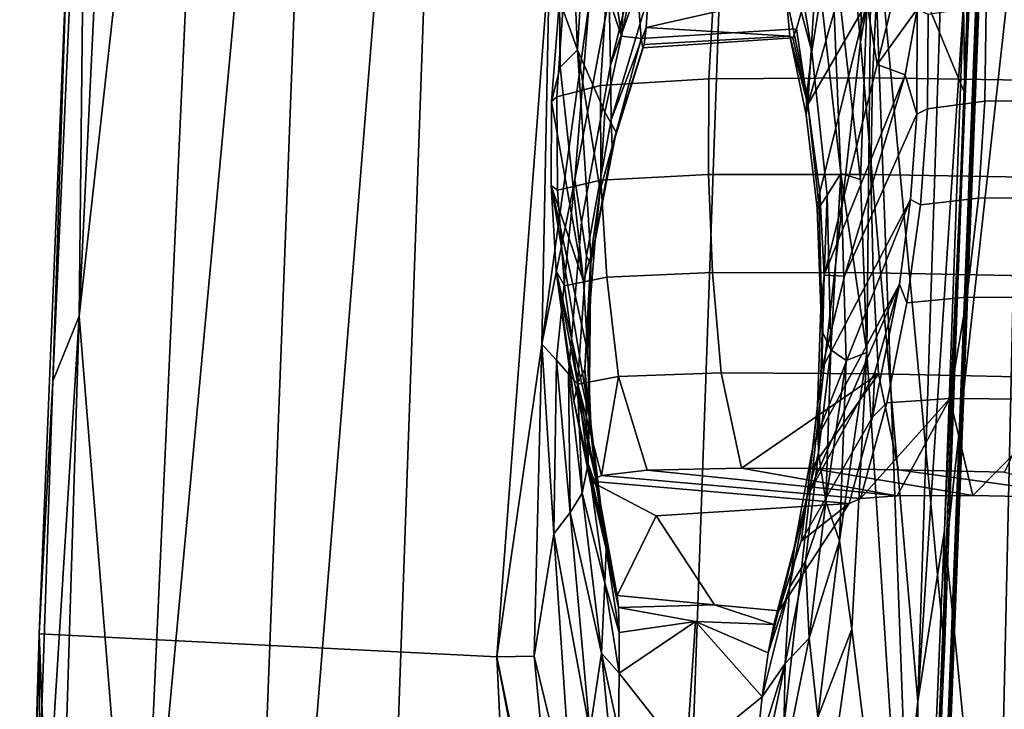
# Model space of a CAD drawing. Header units: millimetres. Extents: x -340 to 319, y -456 to 358.
# Tile 15 of 88: x -318 to -242, y -68 to -15. Entities that reach past the tile are written whole.
import ezdxf

# ---------------------------------------------------------------- set-up
doc = ezdxf.new("R2010")
doc.units = ezdxf.units.MM
doc.layers.add('Layer 01', color=7, linetype='Continuous', true_color=0x000000)

msp = doc.modelspace()

# ---------------------------------------------------------------- linework, layer by layer
at = {"layer": 'Layer 01'}
for points in [[(-238.061, 146.188, 450.223), (-241.882, 41.782, 448.369), (-245.604, -50.416, 462.064)], [(-248.192, -114.359, 466.107), (-238.171, 144.646, 450.591), (-218.765, -79.376, 468.345)], [(-246.589, -56.102, 491.058), (-238.171, 144.646, 450.591), (-248.192, -114.359, 466.107)], [(-238.171, 144.646, 450.591), (-246.589, -56.102, 491.058), (-239.152, 134.122, 478.11)], [(-240.678, -2.66, 490.619), (-239.152, 134.122, 478.11), (-246.589, -56.102, 491.058)], [(-293.65, 70.404, 693.217), (-301.461, 69.471, 693.117), (-308.919, -94.499, 702.844)], [(-293.65, 70.404, 693.217), (-308.919, -94.499, 702.844), (-302.444, -159.656, 706.898)], [(-302.444, -159.656, 706.898), (-283.917, 70, 693.28), (-293.65, 70.404, 693.217)], [(-302.444, -159.656, 706.898), (-292.066, -160.316, 706.976), (-283.917, 70, 693.28)], [(-292.066, -160.316, 706.976), (-269.308, -160.596, 706.9), (-261.185, 68.906, 693.269), (-283.917, 70, 693.28)], [(-313.464, -38.108, 699.016), (-308.919, -94.499, 702.844), (-301.461, 69.471, 693.117)], [(-313.464, -38.108, 699.016), (-301.461, 69.471, 693.117), (-310.326, 27.211, 695.143)], [(-269.308, -160.596, 706.9), (-253.194, -16.936, 698.088), (-261.185, 68.906, 693.269)], [(-261.185, 68.906, 693.269), (-253.194, -16.936, 698.088), (-251.311, 48.778, 694.184)], [(-245.151, -20.916, 687.056), (-252.33, -3.64, 685.415), (-243.274, 51.532, 682.751)], [(-245.151, -20.916, 687.056), (-243.274, 51.532, 682.751), (-244.153, 11.887, 685.119)], [(-251.311, 48.778, 694.184), (-253.194, -16.936, 698.088), (-245.783, 25.684, 695.043)], [(-232.948, -41.005, 448.219), (-248.31, -123.073, 458.14), (-241.882, 41.782, 448.369)], [(-248.31, -123.073, 458.14), (-245.604, -50.416, 462.064), (-241.882, 41.782, 448.369)], [(-313.464, -38.108, 699.016), (-310.326, 27.211, 695.143), (-312.883, 16.092, 695.062)], [(-253.194, -16.936, 698.088), (-248.772, -67.811, 700.567), (-245.783, 25.684, 695.043)], [(-245.783, 25.684, 695.043), (-248.772, -67.811, 700.567), (-245.269, -14.01, 696.705)], [(-312.883, 16.092, 695.062), (-315.515, -43.125, 698.68), (-313.464, -38.108, 699.016)], [(-314.395, -9.661, 687.117), (-315.515, -43.125, 698.68), (-312.883, 16.092, 695.062)], [(-245.151, -20.916, 687.056), (-244.153, 11.887, 685.119), (-245.269, -14.01, 696.705)], [(-271.894, 6.054, 463.239), (-273.865, -0.775, 467.566), (-271.636, -16.503, 620.783), (-270.968, -5.535, 559.876)], [(-271.636, -16.503, 620.783), (-273.865, -0.775, 467.566), (-274.476, -8.123, 499.074)], [(-251.708, -2.185, 495.507), (-257.274, -21.772, 659.67), (-252.708, -13.898, 550.136)], [(-256.575, -10.449, 606.156), (-257.274, -21.772, 659.67), (-251.708, -2.185, 495.507)], [(-246.589, -56.102, 491.058), (-242.727, -94.852, 496.851), (-240.678, -2.66, 490.619)], [(-227.049, -14.199, 497.554), (-240.678, -2.66, 490.619), (-242.727, -94.852, 496.851)], [(-252.33, -3.64, 685.415), (-253.213, -27.563, 686.815), (-255.535, -7.236, 685.375)], [(-253.213, -27.563, 686.815), (-252.33, -3.64, 685.415), (-252.707, -40.899, 687.675)], [(-252.707, -40.899, 687.675), (-252.33, -3.64, 685.415), (-248.599, -105.084, 691.956)], [(-248.599, -105.084, 691.956), (-252.33, -3.64, 685.415), (-246.736, -63.846, 689.569)], [(-245.151, -20.916, 687.056), (-246.736, -63.846, 689.569), (-252.33, -3.64, 685.415)], [(-269.163, -5.336, 683.847), (-272.49, -18.734, 683.835), (-272.585, -13.513, 685.411)], [(-269.163, -5.336, 683.847), (-269.382, -9.967, 682.078), (-272.49, -18.734, 683.835)], [(-271.636, -16.503, 620.783), (-270.538, -11.108, 606.27), (-270.968, -5.535, 559.876)], [(-258.96, -10.169, 681.093), (-258.903, -5.758, 683.196), (-256.946, -17.676, 683.18)], [(-256.946, -17.676, 683.18), (-258.903, -5.758, 683.196), (-256.269, -13.29, 685.145)], [(-254.728, -27.107, 686.085), (-256.269, -13.29, 685.145), (-255.535, -7.236, 685.375)], [(-254.728, -27.107, 686.085), (-255.535, -7.236, 685.375), (-253.213, -27.563, 686.815)], [(-275.476, -7.634, 468.084), (-276.432, -13.705, 468.645), (-275.031, -17.565, 536.284)], [(-275.031, -17.565, 536.284), (-274.476, -8.123, 499.074), (-275.476, -7.634, 468.084)], [(-272.926, -22.371, 627.328), (-271.636, -16.503, 620.783), (-274.476, -8.123, 499.074), (-275.031, -17.565, 536.284)], [(-251.913, -18.698, 544.287), (-249.32, -8.128, 467.8), (-252.708, -13.898, 550.136)], [(-249.32, -8.128, 467.8), (-251.913, -18.698, 544.287), (-248.84, -14.411, 467.959)], [(-314.395, -9.661, 687.117), (-316.549, -62.612, 690.214), (-315.515, -43.125, 698.68)], [(-316.549, -62.612, 690.214), (-314.395, -9.661, 687.117), (-277.181, -10.45, 685.86), (-281.261, -64.373, 689.08)], [(-277.181, -10.45, 685.86), (-277.776, -40.248, 687.579), (-281.261, -64.373, 689.08)], [(-277.181, -10.45, 685.86), (-274.138, -13.936, 685.956), (-277.776, -40.248, 687.579)], [(-269.382, -9.967, 682.078), (-269.574, -13.452, 679.148), (-272.44, -22.97, 679.795), (-272.49, -18.734, 683.835)], [(-256.575, -10.449, 606.156), (-270.538, -11.108, 606.27), (-270.109, -16.681, 652.663), (-258.149, -15.946, 652.534)], [(-258.96, -10.169, 681.093), (-256.946, -17.676, 683.18), (-257.341, -20.941, 678.648), (-258.934, -13.364, 677.865)], [(-258.149, -15.946, 652.534), (-257.274, -21.772, 659.67), (-256.575, -10.449, 606.156)], [(-234.833, -10.572, 447.015), (-243.508, -14.16, 452.503), (-243.6, -21.516, 453.051), (-235.007, -21.445, 447.873)], [(-270.109, -16.681, 652.663), (-270.538, -11.108, 606.27), (-271.636, -16.503, 620.783)], [(-264.478, -12.547, 433.785), (-264.895, -19.794, 434.105), (-273.255, -20.313, 444.223), (-272.802, -13.155, 443.885)], [(-251.906, -12.407, 427.581), (-252.287, -19.717, 427.895), (-264.895, -19.794, 434.105), (-264.478, -12.547, 433.785)], [(-238.478, -12.564, 424.307), (-238.833, -19.912, 424.622), (-252.287, -19.717, 427.895), (-251.906, -12.407, 427.581)], [(-272.802, -13.155, 443.885), (-273.255, -20.313, 444.223), (-276.617, -21.175, 457.081), (-276.142, -14.12, 456.71)], [(-274.737, -30.847, 684.206), (-275.23, -27.563, 686.209), (-272.585, -13.513, 685.411), (-272.49, -18.734, 683.835)], [(-275.23, -27.563, 686.209), (-274.138, -13.936, 685.956), (-272.585, -13.513, 685.411)], [(-272.44, -22.97, 679.795), (-269.574, -13.452, 679.148), (-269.74, -15.83, 674.9)], [(-269.74, -15.83, 674.9), (-258.934, -13.364, 677.865), (-258.662, -16.498, 667.798)], [(-258.934, -13.364, 677.865), (-269.74, -15.83, 674.9), (-269.574, -13.452, 679.148)], [(-258.934, -13.364, 677.865), (-257.341, -20.941, 678.648), (-257.392, -22.564, 671.193), (-258.662, -16.498, 667.798)], [(-255.767, -28.767, 683.8), (-256.946, -17.676, 683.18), (-256.269, -13.29, 685.145), (-254.728, -27.107, 686.085)], [(-275.23, -27.563, 686.209), (-277.776, -40.248, 687.579), (-274.138, -13.936, 685.956)], [(-276.142, -14.12, 456.71), (-276.617, -21.175, 457.081), (-277.051, -21.55, 468.767), (-276.432, -13.705, 468.645)], [(-276.432, -13.705, 468.645), (-277.051, -21.55, 468.767), (-276.369, -18.885, 493.243)], [(-276.369, -18.885, 493.243), (-275.031, -17.565, 536.284), (-276.432, -13.705, 468.645)], [(-252.708, -13.898, 550.136), (-257.274, -21.772, 659.67), (-256.345, -28.557, 659.924)], [(-256.345, -28.557, 659.924), (-255.995, -34.941, 659.023), (-251.913, -18.698, 544.287), (-252.708, -13.898, 550.136)], [(-249.745, -19.482, 493.717), (-248.84, -14.411, 467.959), (-251.913, -18.698, 544.287)], [(-248.84, -14.411, 467.959), (-249.745, -19.482, 493.717), (-248.858, -22.509, 468.765)], [(-247.983, -14.833, 460.682), (-248.84, -14.411, 467.959), (-248.858, -22.509, 468.765), (-248.039, -22.115, 461.187)], [(-246.717, -54.629, 699.126), (-245.269, -14.01, 696.705), (-248.772, -67.811, 700.567)], [(-243.508, -14.16, 452.503), (-247.983, -14.833, 460.682), (-248.039, -22.115, 461.187), (-243.6, -21.516, 453.051)], [(-246.717, -54.629, 699.126), (-245.151, -20.916, 687.056), (-245.269, -14.01, 696.705)], [(-227.049, -14.199, 497.554), (-242.727, -94.852, 496.851), (-227.489, -77.697, 501.527)], [(-272.367, -25.045, 672.564), (-272.44, -22.97, 679.795), (-269.74, -15.83, 674.9), (-269.884, -17.136, 669.175)], [(-270.006, -17.408, 661.815), (-258.432, -16.634, 660.845), (-258.149, -15.946, 652.534), (-270.109, -16.681, 652.663)], [(-269.74, -15.83, 674.9), (-258.662, -16.498, 667.798), (-269.884, -17.136, 669.175)], [(-258.432, -16.634, 660.845), (-257.274, -21.772, 659.67), (-258.149, -15.946, 652.534)], [(-272.043, -23.897, 659.924), (-270.109, -16.681, 652.663), (-271.636, -16.503, 620.783), (-272.926, -22.371, 627.328)], [(-270.109, -16.681, 652.663), (-272.043, -23.897, 659.924), (-270.006, -17.408, 661.815)], [(-269.884, -17.136, 669.175), (-258.662, -16.498, 667.798), (-258.432, -16.634, 660.845), (-270.006, -17.408, 661.815)], [(-258.662, -16.498, 667.798), (-257.392, -22.564, 671.193), (-257.274, -21.772, 659.67)], [(-258.432, -16.634, 660.845), (-258.662, -16.498, 667.798), (-257.274, -21.772, 659.67)], [(-269.884, -17.136, 669.175), (-272.043, -23.897, 659.924), (-272.367, -25.045, 672.564)], [(-269.884, -17.136, 669.175), (-270.006, -17.408, 661.815), (-272.043, -23.897, 659.924)], [(-259.518, -166.507, 706.97), (-248.772, -67.811, 700.567), (-253.194, -16.936, 698.088), (-269.308, -160.596, 706.9)], [(-276.369, -18.885, 493.243), (-274.568, -35.413, 626.513), (-274.001, -33.483, 648.322), (-275.031, -17.565, 536.284)], [(-275.031, -17.565, 536.284), (-273.284, -28.386, 650.822), (-272.926, -22.371, 627.328)], [(-274.001, -33.483, 648.322), (-273.284, -28.386, 650.822), (-275.031, -17.565, 536.284)], [(-256.395, -29.716, 678.871), (-257.341, -20.941, 678.648), (-256.946, -17.676, 683.18), (-255.767, -28.767, 683.8)], [(-276.369, -18.885, 493.243), (-277.051, -21.55, 468.767), (-274.568, -35.413, 626.513)], [(-274.349, -33.457, 679.587), (-274.737, -30.847, 684.206), (-272.49, -18.734, 683.835), (-272.44, -22.97, 679.795)], [(-251.913, -18.698, 544.287), (-255.995, -34.941, 659.023), (-249.745, -19.482, 493.717)], [(-252.287, -19.717, 427.895), (-252.394, -27.165, 428.515), (-264.939, -27.185, 434.714), (-264.895, -19.794, 434.105)], [(-254.445, -35.017, 616.464), (-249.745, -19.482, 493.717), (-255.995, -34.941, 659.023)], [(-254.445, -35.017, 616.464), (-248.858, -22.509, 468.765), (-249.745, -19.482, 493.717)], [(-238.833, -19.912, 424.622), (-238.989, -27.394, 425.241), (-252.394, -27.165, 428.515), (-252.287, -19.717, 427.895)], [(-273.255, -20.313, 444.223), (-273.245, -27.62, 444.791), (-276.584, -28.387, 457.576), (-276.617, -21.175, 457.081)], [(-264.895, -19.794, 434.105), (-264.939, -27.185, 434.714), (-273.245, -27.62, 444.791), (-273.255, -20.313, 444.223)], [(-277.073, -28.018, 469.201), (-277.051, -21.55, 468.767), (-276.617, -21.175, 457.081), (-276.584, -28.387, 457.576)], [(-256.54, -29.769, 670.978), (-257.392, -22.564, 671.193), (-257.341, -20.941, 678.648), (-256.395, -29.716, 678.871)], [(-246.717, -54.629, 699.126), (-246.736, -63.846, 689.569), (-245.151, -20.916, 687.056)], [(-277.073, -28.018, 469.201), (-274.568, -35.413, 626.513), (-277.051, -21.55, 468.767)], [(-256.345, -28.557, 659.924), (-257.274, -21.772, 659.67), (-257.392, -22.564, 671.193), (-256.54, -29.769, 670.978)], [(-243.6, -21.516, 453.051), (-248.039, -22.115, 461.187), (-248.585, -29.513, 461.527), (-244.09, -28.996, 453.352)], [(-235.007, -21.445, 447.873), (-243.6, -21.516, 453.051), (-244.09, -28.996, 453.352), (-235.443, -28.971, 448.188)], [(-272.043, -23.897, 659.924), (-272.926, -22.371, 627.328), (-273.284, -28.386, 650.822)], [(-256.192, -42.178, 656.427), (-249.336, -29.113, 469.233), (-248.858, -22.509, 468.765), (-254.445, -35.017, 616.464)], [(-248.858, -22.509, 468.765), (-249.336, -29.113, 469.233), (-248.585, -29.513, 461.527), (-248.039, -22.115, 461.187)], [(-274.022, -34.103, 671.813), (-274.349, -33.457, 679.587), (-272.44, -22.97, 679.795), (-272.367, -25.045, 672.564)], [(-273.676, -32.231, 662.132), (-274.022, -34.103, 671.813), (-272.367, -25.045, 672.564), (-272.043, -23.897, 659.924)], [(-273.676, -32.231, 662.132), (-272.043, -23.897, 659.924), (-273.284, -28.386, 650.822)], [(-264.939, -27.185, 434.714), (-264.618, -34.736, 435.611), (-272.78, -35.095, 445.588), (-273.245, -27.62, 444.791)], [(-252.394, -27.165, 428.515), (-252.231, -34.768, 429.442), (-264.618, -34.736, 435.611), (-264.939, -27.185, 434.714)], [(-254.728, -27.107, 686.085), (-255.481, -40.687, 684.123), (-255.767, -28.767, 683.8)], [(-254.728, -27.107, 686.085), (-254.306, -41.515, 686.9), (-255.481, -40.687, 684.123)], [(-252.707, -40.899, 687.675), (-254.306, -41.515, 686.9), (-254.728, -27.107, 686.085)], [(-253.213, -27.563, 686.815), (-252.707, -40.899, 687.675), (-254.728, -27.107, 686.085)], [(-238.989, -27.394, 425.241), (-238.952, -35.027, 426.163), (-252.231, -34.768, 429.442), (-252.394, -27.165, 428.515)], [(-275.23, -27.563, 686.209), (-276.64, -41.502, 686.969), (-277.776, -40.248, 687.579)], [(-276.584, -28.387, 457.576), (-276.046, -35.77, 458.194), (-276.676, -34.612, 469.332), (-277.073, -28.018, 469.201)], [(-274.568, -35.413, 626.513), (-277.073, -28.018, 469.201), (-274.243, -40.925, 649.635)], [(-274.014, -46.381, 647.048), (-274.243, -40.925, 649.635), (-277.073, -28.018, 469.201)], [(-274.014, -46.381, 647.048), (-277.073, -28.018, 469.201), (-276.676, -34.612, 469.332)], [(-275.732, -42.547, 684.555), (-276.64, -41.502, 686.969), (-275.23, -27.563, 686.209), (-274.737, -30.847, 684.206)], [(-273.245, -27.62, 444.791), (-272.78, -35.095, 445.588), (-276.046, -35.77, 458.194), (-276.584, -28.387, 457.576)], [(-274.465, -42.175, 668.249), (-273.676, -32.231, 662.132), (-273.284, -28.386, 650.822), (-274.001, -33.483, 648.322)], [(-255.995, -34.941, 659.023), (-256.345, -28.557, 659.924), (-256.54, -29.769, 670.978), (-256.269, -37.518, 670.115)], [(-255.767, -28.767, 683.8), (-256.151, -39.279, 678.558), (-256.395, -29.716, 678.871)], [(-255.767, -28.767, 683.8), (-255.481, -40.687, 684.123), (-256.151, -39.279, 678.558)], [(-256.867, -48.047, 655.596), (-250.198, -35.638, 469.624), (-249.336, -29.113, 469.233)], [(-256.867, -48.047, 655.596), (-249.336, -29.113, 469.233), (-256.192, -42.178, 656.427)], [(-250.198, -35.638, 469.624), (-249.628, -37.06, 461.703), (-248.585, -29.513, 461.527), (-249.336, -29.113, 469.233)], [(-244.09, -28.996, 453.352), (-248.585, -29.513, 461.527), (-249.628, -37.06, 461.703), (-244.989, -36.633, 453.407)], [(-235.443, -28.971, 448.188), (-244.09, -28.996, 453.352), (-244.989, -36.633, 453.407), (-236.183, -36.657, 448.279)], [(-256.269, -37.518, 670.115), (-256.54, -29.769, 670.978), (-256.395, -29.716, 678.871), (-256.151, -39.279, 678.558)], [(-275.025, -43.316, 679.394), (-275.732, -42.547, 684.555), (-274.737, -30.847, 684.206), (-274.349, -33.457, 679.587)], [(-274.022, -34.103, 671.813), (-273.676, -32.231, 662.132), (-274.465, -42.175, 668.249)], [(-274.465, -42.175, 668.249), (-275.025, -43.316, 679.394), (-274.349, -33.457, 679.587), (-274.022, -34.103, 671.813)], [(-274.001, -33.483, 648.322), (-274.568, -35.413, 626.513), (-274.243, -40.925, 649.635)], [(-274.001, -33.483, 648.322), (-274.133, -45.746, 660.308), (-274.465, -42.175, 668.249)], [(-274.133, -45.746, 660.308), (-274.001, -33.483, 648.322), (-274.243, -40.925, 649.635)], [(-275.008, -43.337, 458.934), (-275.32, -44.643, 469.893), (-276.676, -34.612, 469.332), (-276.046, -35.77, 458.194)], [(-276.676, -34.612, 469.332), (-275.713, -41.265, 498.905), (-273.544, -51.017, 642.979)], [(-276.676, -34.612, 469.332), (-273.544, -51.017, 642.979), (-274.014, -46.381, 647.048)], [(-275.713, -41.265, 498.905), (-276.676, -34.612, 469.332), (-275.32, -44.643, 469.893)], [(-264.618, -34.736, 435.611), (-263.94, -42.467, 436.797), (-271.868, -42.753, 446.614), (-272.78, -35.095, 445.588)], [(-252.231, -34.768, 429.442), (-251.806, -42.543, 430.674), (-263.94, -42.467, 436.797), (-264.618, -34.736, 435.611)], [(-238.952, -35.027, 426.163), (-238.727, -42.826, 427.388), (-251.806, -42.543, 430.674), (-252.231, -34.768, 429.442)], [(-272.78, -35.095, 445.588), (-271.868, -42.753, 446.614), (-275.008, -43.337, 458.934), (-276.046, -35.77, 458.194)], [(-250.198, -35.638, 469.624), (-256.867, -48.047, 655.596), (-257.314, -52.015, 644.414)], [(-250.198, -35.638, 469.624), (-257.314, -52.015, 644.414), (-252.108, -42.442, 498.317)], [(-256.192, -42.178, 656.427), (-255.995, -34.941, 659.023), (-256.269, -37.518, 670.115), (-256.51, -44.983, 669.75)], [(-255.995, -34.941, 659.023), (-256.192, -42.178, 656.427), (-254.445, -35.017, 616.464)], [(-252.29, -45.88, 470.213), (-251.175, -44.785, 461.716), (-249.628, -37.06, 461.703), (-250.198, -35.638, 469.624)], [(-252.108, -42.442, 498.317), (-252.29, -45.88, 470.213), (-250.198, -35.638, 469.624)], [(-244.989, -36.633, 453.407), (-249.628, -37.06, 461.703), (-251.175, -44.785, 461.716), (-246.305, -44.459, 453.217)], [(-236.183, -36.657, 448.279), (-244.989, -36.633, 453.407), (-246.305, -44.459, 453.217), (-237.236, -44.534, 448.146)], [(-256.51, -44.983, 669.75), (-256.269, -37.518, 670.115), (-256.151, -39.279, 678.558), (-256.448, -48.654, 678.631)], [(-317.529, -103.42, 702.171), (-315.768, -112.66, 703.464), (-313.464, -38.108, 699.016)], [(-317.529, -103.42, 702.171), (-313.464, -38.108, 699.016), (-315.515, -43.125, 698.68)], [(-315.768, -112.66, 703.464), (-308.919, -94.499, 702.844), (-313.464, -38.108, 699.016)], [(-255.481, -40.687, 684.123), (-256.448, -48.654, 678.631), (-256.151, -39.279, 678.558)], [(-281.261, -64.373, 689.08), (-277.776, -40.248, 687.579), (-278.377, -64.316, 688.976)], [(-277.776, -40.248, 687.579), (-276.859, -54.876, 687.682), (-278.377, -64.316, 688.976)], [(-276.64, -41.502, 686.969), (-276.859, -54.876, 687.682), (-277.776, -40.248, 687.579)], [(-273.549, -51.38, 659.574), (-274.133, -45.746, 660.308), (-274.243, -40.925, 649.635), (-274.014, -46.381, 647.048)], [(-255.481, -40.687, 684.123), (-255.869, -52.385, 684.604), (-256.448, -48.654, 678.631)], [(-254.306, -41.515, 686.9), (-255.869, -52.385, 684.604), (-255.481, -40.687, 684.123)], [(-254.822, -55.434, 687.667), (-252.707, -40.899, 687.675), (-253.862, -62.237, 688.896)], [(-254.306, -41.515, 686.9), (-252.707, -40.899, 687.675), (-254.822, -55.434, 687.667)], [(-252.707, -40.899, 687.675), (-248.599, -105.084, 691.956), (-253.862, -62.237, 688.896)], [(-248.31, -123.073, 458.14), (-232.948, -41.005, 448.219), (-235.131, -102.777, 451.826)], [(-276.64, -41.502, 686.969), (-275.608, -53.238, 684.916), (-276.859, -54.876, 687.682)], [(-276.64, -41.502, 686.969), (-275.732, -42.547, 684.555), (-275.608, -53.238, 684.916)], [(-275.32, -44.643, 469.893), (-273.114, -54.294, 622.292), (-273.544, -51.017, 642.979), (-275.713, -41.265, 498.905)], [(-254.306, -41.515, 686.9), (-254.822, -55.434, 687.667), (-255.869, -52.385, 684.604)], [(-275.025, -43.316, 679.394), (-274.465, -42.175, 668.249), (-274.214, -49.465, 670.569)], [(-274.465, -42.175, 668.249), (-274.133, -45.746, 660.308), (-274.214, -49.465, 670.569)], [(-269.661, -49.972, 445.849), (-271.868, -42.753, 446.614), (-263.94, -42.467, 436.797), (-262.374, -49.812, 437.687)], [(-251.806, -42.543, 430.674), (-262.374, -49.812, 437.687), (-263.94, -42.467, 436.797)], [(-252.29, -45.88, 470.213), (-252.108, -42.442, 498.317), (-257.314, -52.015, 644.414), (-257.785, -55.462, 629.811)], [(-256.51, -44.983, 669.75), (-256.867, -48.047, 655.596), (-256.192, -42.178, 656.427)], [(-316.549, -62.612, 690.214), (-317.529, -103.42, 702.171), (-315.515, -43.125, 698.68)], [(-275.732, -42.547, 684.555), (-275.025, -43.316, 679.394), (-274.682, -51.742, 679.302)], [(-275.732, -42.547, 684.555), (-274.682, -51.742, 679.302), (-275.608, -53.238, 684.916)], [(-271.868, -42.753, 446.614), (-273.189, -50.392, 456.633), (-275.008, -43.337, 458.934)], [(-271.868, -42.753, 446.614), (-269.661, -49.972, 445.849), (-273.189, -50.392, 456.633)], [(-251.806, -42.543, 430.674), (-256.991, -49.839, 434.475), (-262.374, -49.812, 437.687)], [(-251.806, -42.543, 430.674), (-250.273, -49.942, 431.783), (-256.991, -49.839, 434.475)], [(-250.273, -49.942, 431.783), (-251.806, -42.543, 430.674), (-238.727, -42.826, 427.388), (-242.087, -50.126, 429.564)], [(-275.32, -44.643, 469.893), (-275.008, -43.337, 458.934), (-274.053, -50.822, 465.936)], [(-275.025, -43.316, 679.394), (-274.214, -49.465, 670.569), (-274.682, -51.742, 679.302)], [(-275.008, -43.337, 458.934), (-273.189, -50.392, 456.633), (-274.053, -50.822, 465.936)], [(-275.32, -44.643, 469.893), (-274.053, -50.822, 465.936), (-271.977, -59.653, 645.981)], [(-273.114, -54.294, 622.292), (-275.32, -44.643, 469.893), (-271.977, -59.653, 645.981)], [(-252.29, -45.88, 470.213), (-254.09, -52.548, 470.477), (-253.197, -52.164, 462.128), (-251.175, -44.785, 461.716)], [(-253.197, -52.164, 462.128), (-250.368, -51.953, 455.528), (-246.305, -44.459, 453.217)], [(-253.197, -52.164, 462.128), (-246.305, -44.459, 453.217), (-251.175, -44.785, 461.716)], [(-244.533, -51.934, 450.447), (-246.305, -44.459, 453.217), (-250.368, -51.953, 455.528)], [(-237.236, -44.534, 448.146), (-246.305, -44.459, 453.217), (-244.533, -51.934, 450.447)], [(-237.236, -44.534, 448.146), (-244.533, -51.934, 450.447), (-234.617, -52.138, 446.686)], [(-256.867, -48.047, 655.596), (-256.51, -44.983, 669.75), (-257.351, -52.117, 669.519), (-258.274, -55.741, 658.568)], [(-256.448, -48.654, 678.631), (-257.351, -52.117, 669.519), (-256.51, -44.983, 669.75)], [(-274.214, -49.465, 670.569), (-274.133, -45.746, 660.308), (-273.549, -51.38, 659.574)], [(-257.785, -55.462, 629.811), (-254.09, -52.548, 470.477), (-252.29, -45.88, 470.213)], [(-272.833, -56.091, 658.984), (-273.549, -51.38, 659.574), (-274.014, -46.381, 647.048)], [(-272.833, -56.091, 658.984), (-274.014, -46.381, 647.048), (-273.544, -51.017, 642.979)], [(-256.867, -48.047, 655.596), (-258.274, -55.741, 658.568), (-257.314, -52.015, 644.414)], [(-257.351, -52.117, 669.519), (-256.448, -48.654, 678.631), (-257.454, -56.984, 678.759), (-258.676, -59.03, 669.365)], [(-255.869, -52.385, 684.604), (-257.454, -56.984, 678.759), (-256.448, -48.654, 678.631)], [(-274.682, -51.742, 679.302), (-274.214, -49.465, 670.569), (-272.927, -58.669, 669.87)], [(-272.927, -58.669, 669.87), (-274.214, -49.465, 670.569), (-273.549, -51.38, 659.574), (-272.833, -56.091, 658.984)], [(-273.189, -50.392, 456.633), (-269.661, -49.972, 445.849), (-250.368, -51.953, 455.528), (-253.197, -52.164, 462.128)], [(-262.374, -49.812, 437.687), (-250.368, -51.953, 455.528), (-269.661, -49.972, 445.849)], [(-262.374, -49.812, 437.687), (-256.991, -49.839, 434.475), (-244.533, -51.934, 450.447), (-250.368, -51.953, 455.528)], [(-256.991, -49.839, 434.475), (-250.273, -49.942, 431.783), (-234.617, -52.138, 446.686), (-244.533, -51.934, 450.447)], [(-242.087, -50.126, 429.564), (-234.617, -52.138, 446.686), (-250.273, -49.942, 431.783)], [(-274.053, -50.822, 465.936), (-273.189, -50.392, 456.633), (-253.197, -52.164, 462.128), (-254.09, -52.548, 470.477)], [(-268.963, -53.504, 513.392), (-271.977, -59.653, 645.981), (-274.053, -50.822, 465.936)], [(-254.09, -52.548, 470.477), (-268.963, -53.504, 513.392), (-274.053, -50.822, 465.936)], [(-249.915, -157.031, 468.198), (-245.604, -50.416, 462.064), (-248.31, -123.073, 458.14)], [(-273.544, -51.017, 642.979), (-273.114, -54.294, 622.292), (-271.977, -59.653, 645.981)], [(-273.544, -51.017, 642.979), (-271.977, -59.653, 645.981), (-271.88, -60.577, 655.73)], [(-272.833, -56.091, 658.984), (-273.544, -51.017, 642.979), (-271.88, -60.577, 655.73)], [(-275.608, -53.238, 684.916), (-274.682, -51.742, 679.302), (-273.188, -64.087, 679.219)], [(-274.682, -51.742, 679.302), (-272.927, -58.669, 669.87), (-273.188, -64.087, 679.219)], [(-257.314, -52.015, 644.414), (-258.274, -55.741, 658.568), (-259.883, -61.89, 656.035), (-259.51, -60.831, 645.725)], [(-257.314, -52.015, 644.414), (-259.51, -60.831, 645.725), (-257.785, -55.462, 629.811)], [(-257.351, -52.117, 669.519), (-258.676, -59.03, 669.365), (-258.274, -55.741, 658.568)], [(-255.869, -52.385, 684.604), (-257.162, -62.941, 685.036), (-257.454, -56.984, 678.759)], [(-254.822, -55.434, 687.667), (-257.162, -62.941, 685.036), (-255.869, -52.385, 684.604)], [(-254.09, -52.548, 470.477), (-259.51, -60.831, 645.725), (-264.456, -60.355, 645.641), (-268.963, -53.504, 513.392)], [(-259.51, -60.831, 645.725), (-254.09, -52.548, 470.477), (-257.785, -55.462, 629.811)], [(-276.859, -54.876, 687.682), (-275.608, -53.238, 684.916), (-274.085, -70.101, 685.519)], [(-275.608, -53.238, 684.916), (-273.188, -64.087, 679.219), (-274.085, -70.101, 685.519)], [(-268.963, -53.504, 513.392), (-264.456, -60.355, 645.641), (-271.977, -59.653, 645.981)], [(-246.717, -54.629, 699.126), (-248.772, -67.811, 700.567), (-248.562, -97.399, 701.673)], [(-246.717, -54.629, 699.126), (-248.562, -97.399, 701.673), (-246.736, -63.846, 689.569)], [(-276.859, -54.876, 687.682), (-275.396, -76.626, 688.823), (-278.377, -64.316, 688.976)], [(-276.859, -54.876, 687.682), (-274.085, -70.101, 685.519), (-275.396, -76.626, 688.823)], [(-254.822, -55.434, 687.667), (-256.499, -69.033, 688.346), (-257.162, -62.941, 685.036)], [(-256.499, -69.033, 688.346), (-254.822, -55.434, 687.667), (-253.862, -62.237, 688.896)], [(-271.817, -62.51, 664.419), (-272.927, -58.669, 669.87), (-272.833, -56.091, 658.984)], [(-272.833, -56.091, 658.984), (-271.88, -60.577, 655.73), (-271.817, -62.51, 664.419)], [(-260.313, -64.068, 664.86), (-259.883, -61.89, 656.035), (-258.274, -55.741, 658.568)], [(-258.274, -55.741, 658.568), (-258.676, -59.03, 669.365), (-260.313, -64.068, 664.86)], [(-250.498, -153.488, 495.643), (-246.589, -56.102, 491.058), (-248.192, -114.359, 466.107)], [(-250.498, -153.488, 495.643), (-242.727, -94.852, 496.851), (-246.589, -56.102, 491.058)], [(-257.454, -56.984, 678.759), (-259.003, -64.901, 678.912), (-258.676, -59.03, 669.365)], [(-257.162, -62.941, 685.036), (-259.003, -64.901, 678.912), (-257.454, -56.984, 678.759)], [(-271.807, -65.625, 671.913), (-273.188, -64.087, 679.219), (-272.927, -58.669, 669.87)], [(-271.817, -62.51, 664.419), (-271.807, -65.625, 671.913), (-272.927, -58.669, 669.87)], [(-258.676, -59.03, 669.365), (-260.788, -67.467, 672.35), (-260.313, -64.068, 664.86)], [(-259.003, -64.901, 678.912), (-260.788, -67.467, 672.35), (-258.676, -59.03, 669.365)], [(-271.88, -60.577, 655.73), (-271.977, -59.653, 645.981), (-264.456, -60.355, 645.641)], [(-264.456, -60.355, 645.641), (-259.883, -61.89, 656.035), (-265.923, -61.643, 658.191), (-271.88, -60.577, 655.73)], [(-271.817, -62.51, 664.419), (-271.88, -60.577, 655.73), (-265.923, -61.643, 658.191)], [(-259.51, -60.831, 645.725), (-259.883, -61.89, 656.035), (-264.456, -60.355, 645.641)], [(-271.807, -65.625, 671.913), (-271.817, -62.51, 664.419), (-265.923, -61.643, 658.191)], [(-265.923, -61.643, 658.191), (-266.638, -72.216, 679.443), (-271.807, -65.625, 671.913)], [(-260.788, -67.467, 672.35), (-266.638, -72.216, 679.443), (-265.923, -61.643, 658.191)], [(-260.313, -64.068, 664.86), (-265.923, -61.643, 658.191), (-259.883, -61.89, 656.035)], [(-260.313, -64.068, 664.86), (-260.788, -67.467, 672.35), (-265.923, -61.643, 658.191)], [(-256.306, -79.333, 689.749), (-256.499, -69.033, 688.346), (-253.862, -62.237, 688.896)], [(-256.306, -79.333, 689.749), (-253.862, -62.237, 688.896), (-248.599, -105.084, 691.956)], [(-316.549, -62.612, 690.214), (-318.06, -112.642, 693.122), (-317.529, -103.42, 702.171)], [(-316.549, -62.612, 690.214), (-315.913, -175.774, 696.65), (-318.06, -112.642, 693.122)], [(-312.069, -177.395, 696.608), (-316.549, -62.612, 690.214), (-281.261, -64.373, 689.08), (-275.808, -178.899, 695.426)], [(-315.913, -175.774, 696.65), (-316.549, -62.612, 690.214), (-312.069, -177.395, 696.608)], [(-257.162, -62.941, 685.036), (-259.157, -72.906, 685.421), (-259.003, -64.901, 678.912)], [(-256.499, -69.033, 688.346), (-259.157, -72.906, 685.421), (-257.162, -62.941, 685.036)], [(-281.261, -64.373, 689.08), (-278.377, -64.316, 688.976), (-275.822, -90.93, 690.405)], [(-281.261, -64.373, 689.08), (-273.417, -105.557, 691.157), (-275.808, -178.899, 695.426)], [(-275.822, -90.93, 690.405), (-273.417, -105.557, 691.157), (-281.261, -64.373, 689.08)], [(-275.396, -76.626, 688.823), (-275.822, -90.93, 690.405), (-278.377, -64.316, 688.976)], [(-274.085, -70.101, 685.519), (-273.188, -64.087, 679.219), (-271.996, -76.167, 683.281)], [(-271.807, -65.625, 671.913), (-271.863, -70.113, 678.203), (-273.188, -64.087, 679.219)], [(-273.188, -64.087, 679.219), (-271.863, -70.113, 678.203), (-271.996, -76.167, 683.281)], [(-246.736, -63.846, 689.569), (-248.562, -97.399, 701.673), (-248.599, -105.084, 691.956)], [(-259.003, -64.901, 678.912), (-261.81, -78.3, 683.443), (-261.292, -72.18, 678.534)], [(-259.003, -64.901, 678.912), (-259.157, -72.906, 685.421), (-261.81, -78.3, 683.443)], [(-259.003, -64.901, 678.912), (-261.292, -72.18, 678.534), (-260.788, -67.467, 672.35)], [(-271.807, -65.625, 671.913), (-266.638, -72.216, 679.443), (-271.863, -70.113, 678.203)], [(-261.292, -72.18, 678.534), (-266.638, -72.216, 679.443), (-260.788, -67.467, 672.35)], [(-253.006, -149.034, 705.426), (-248.772, -67.811, 700.567), (-259.518, -166.507, 706.97)], [(-248.772, -67.811, 700.567), (-253.006, -149.034, 705.426), (-248.562, -97.399, 701.673)]]:
    msp.add_3dface(points, dxfattribs=at)

doc.saveas('drawing.dxf')
